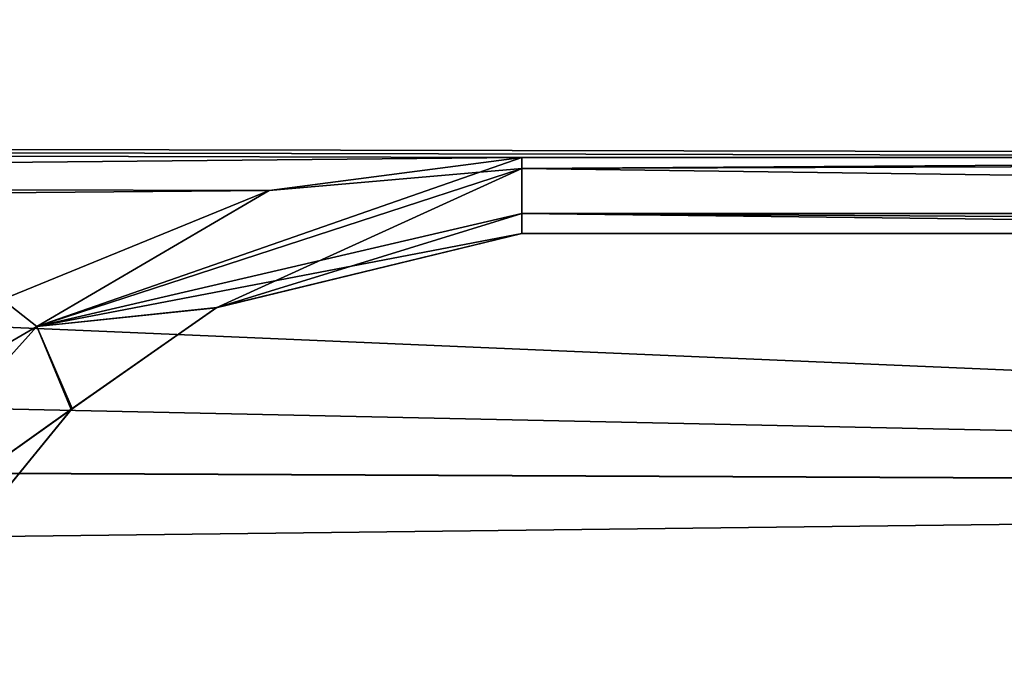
# Model space of a CAD drawing. Header units: millimetres. Extents: x -94 to 254, y 0 to 980.
# Tile 170 of 256: x 218.74 to 223.18, y 806.06 to 808.96. Entities that reach past the tile are written whole.
import ezdxf

# ---------------------------------------------------------------- set-up
doc = ezdxf.new("R2010")
doc.units = ezdxf.units.MM
doc.header["$LTSCALE"] = 65.185185
for name, color, linetype in [('194', 7, 'CONTINUOUS'), ('53', 7, 'CONTINUOUS'), ('79', 7, 'CONTINUOUS'), ('80', 7, 'CONTINUOUS'), ('84', 7, 'CONTINUOUS'), ('86', 7, 'CONTINUOUS'), ('87', 7, 'CONTINUOUS'), ('88', 7, 'CONTINUOUS')]:
    doc.layers.add(name, color=color, linetype=linetype)

msp = doc.modelspace()

# ---------------------------------------------------------------- linework, layer by layer
at = {"layer": '194', "color": 7, "linetype": 'CONTINUOUS', "true_color": 0xe0f2ff}
for points in [[(126.1437, 811.5122, -24.3913), (236, 806.8401, -21.2438), (16.2874, 811.5122, -24.3913), (126.1437, 811.5122, -24.3913)], [(16.2874, 811.5122, -24.3913), (236, 806.8401, -21.2438), (24.5193, 807.8073, -22.0145), (16.2874, 811.5122, -24.3913)], [(126.1442, 811.5122, 24.3913), (24.5602, 807.7876, 21.9994), (236, 811.5122, 24.3913), (126.1442, 811.5122, 24.3913)], [(236, 811.5122, 24.3913), (24.5602, 807.7876, 21.9994), (236, 806.8398, 21.2436), (236, 811.5122, 24.3913)], [(236, 811.5122, -24.3913), (236, 806.8401, -21.2438), (126.1437, 811.5122, -24.3913), (236, 811.5122, -24.3913)], [(236, 806.8401, -21.2438), (236, 804.5876, -19.1453), (24.5193, 807.8073, -22.0145), (236, 806.8401, -21.2438)], [(24.5193, 807.8073, -22.0145), (236, 804.5876, -19.1453), (31.2814, 804.4162, -18.9654), (24.5193, 807.8073, -22.0145)], [(24.5602, 807.7876, 21.9994), (31.2841, 804.4148, 18.9639), (236, 806.8398, 21.2436), (24.5602, 807.7876, 21.9994)], [(236, 806.8398, 21.2436), (31.2841, 804.4148, 18.9639), (236, 804.5878, 19.1455), (236, 806.8398, 21.2436)]]:
    msp.add_3dface(points, dxfattribs=at)
at = {"layer": '53', "color": 7, "linetype": 'CONTINUOUS', "true_color": 0xe0f2ff}
for points in [[(26.5, 810.4179, -20.2062), (26.5, 808.7619, -18.9391), (236, 810.1944, -20.0478), (26.5, 810.4179, -20.2062)], [(26.5, 810.4171, 20.2056), (236, 810.1944, 20.0478), (26.5, 808.7619, 18.9391), (26.5, 810.4171, 20.2056)], [(236, 810.1944, -20.0478), (26.5, 808.7619, -18.9391), (236, 808.3439, -18.5826), (236, 810.1944, -20.0478)], [(236, 810.1944, 20.0478), (236, 808.3439, 18.5826), (26.5, 808.7619, 18.9391), (236, 810.1944, 20.0478)], [(221, 808.3427, -18.5816), (228.5, 808.3426, -18.5816), (26.5, 808.7619, -18.9391), (221, 808.3427, -18.5816)], [(221, 808.3427, -18.5816), (26.5, 808.7619, -18.9391), (31.4624, 806.5142, -16.8155), (221, 808.3427, -18.5816)], [(236, 808.3439, -18.5826), (26.5, 808.7619, -18.9391), (228.5, 808.3426, -18.5816), (236, 808.3439, -18.5826)], [(219.8602, 808.1936, 18.4505), (218.6582, 807.7021, 18.0031), (26.5, 808.7619, 18.9391), (219.8602, 808.1936, 18.4505)], [(221, 808.3427, 18.5816), (219.8602, 808.1936, 18.4505), (26.5, 808.7619, 18.9391), (221, 808.3427, 18.5816)], [(221, 808.3427, 18.5816), (26.5, 808.7619, 18.9391), (228.5, 808.3426, 18.5816), (221, 808.3427, 18.5816)], [(236, 808.3439, 18.5826), (228.5, 808.3426, 18.5816), (26.5, 808.7619, 18.9391), (236, 808.3439, 18.5826)], [(219.8602, 808.1936, -18.4505), (221, 808.3427, -18.5816), (31.4624, 806.5142, -16.8155), (219.8602, 808.1936, -18.4505)], [(218.6582, 807.7021, -18.0031), (219.8602, 808.1936, -18.4505), (31.4624, 806.5142, -16.8155), (218.6582, 807.7021, -18.0031)]]:
    msp.add_3dface(points, dxfattribs=at)
at = {"layer": '79', "color": 7, "linetype": 'CONTINUOUS', "true_color": 0xe0f2ff}
for points in [[(228.5, 808, -17.8279), (221, 808, -17.828), (224, 808), (228.5, 808, -17.8279)], [(221, 808, -17.828), (221, 808, 17.828), (224, 808), (221, 808, -17.828)], [(245.2721, 808, 14.1832), (247.2715, 808, 11.8081), (221, 808, 17.828), (245.2721, 808, 14.1832)], [(221, 808, 17.828), (247.2715, 808, 11.8081), (232, 808, 8), (221, 808, 17.828)], [(242.5093, 808, 16.1523), (245.2721, 808, 14.1832), (221, 808, 17.828), (242.5093, 808, 16.1523)], [(239.2956, 808, 17.413), (242.5093, 808, 16.1523), (221, 808, 17.828), (239.2956, 808, 17.413)], [(228.5, 808, 17.8279), (239.2956, 808, 17.413), (221, 808, 17.828), (228.5, 808, 17.8279)], [(224, 808), (221, 808, 17.828), (226.3431, 808, 5.6569), (224, 808)], [(226.3431, 808, 5.6569), (221, 808, 17.828), (232, 808, 8), (226.3431, 808, 5.6569)]]:
    msp.add_3dface(points, dxfattribs=at)
at = {"layer": '80', "color": 7, "linetype": 'CONTINUOUS', "true_color": 0xe0f2ff}
for points in [[(221, 808.3427, 18.5816), (228.5, 808.3426, 18.5816), (221, 808.2929, 18.5351), (221, 808.3427, 18.5816)], [(228.5, 808.3426, 18.5816), (236, 808.0905, 18.2437), (221, 808.2929, 18.5351), (228.5, 808.3426, 18.5816)], [(221, 808.2929, 18.5351), (236, 808.0905, 18.2437), (221, 808.0897, 18.2419), (221, 808.2929, 18.5351)], [(236, 808.0905, 18.2437), (236, 808, 17.8298), (221, 808.0897, 18.2419), (236, 808.0905, 18.2437)], [(221, 808, 17.828), (221, 808.0897, 18.2419), (228.5, 808, 17.8279), (221, 808, 17.828)], [(236, 808, 17.8298), (228.5, 808, 17.8279), (221, 808.0897, 18.2419), (236, 808, 17.8298)]]:
    msp.add_3dface(points, dxfattribs=at)
at = {"layer": '84', "color": 7, "linetype": 'CONTINUOUS', "true_color": 0xe0f2ff}
for points in [[(236, 808.3439, -18.5826), (228.5, 808.3426, -18.5816), (221, 808.2929, -18.5351), (236, 808.3439, -18.5826)], [(236, 808.0905, -18.2437), (236, 808.3439, -18.5826), (221, 808.2929, -18.5351), (236, 808.0905, -18.2437)], [(228.5, 808.3426, -18.5816), (221, 808.3427, -18.5816), (221, 808.2929, -18.5351), (228.5, 808.3426, -18.5816)], [(221, 808.0897, -18.2419), (236, 808.0905, -18.2437), (221, 808.2929, -18.5351), (221, 808.0897, -18.2419)], [(236, 808, -17.8298), (236, 808.0905, -18.2437), (221, 808.0897, -18.2419), (236, 808, -17.8298)], [(236, 808, -17.8298), (221, 808.0897, -18.2419), (228.5, 808, -17.8279), (236, 808, -17.8298)], [(221, 808, -17.828), (228.5, 808, -17.8279), (221, 808.0897, -18.2419), (221, 808, -17.828)]]:
    msp.add_3dface(points, dxfattribs=at)
at = {"layer": '86', "color": 7, "linetype": 'CONTINUOUS', "true_color": 0xe0f2ff}
for points in [[(221, 808, 17.828), (219.6245, 807.6661, -17.3344), (219.6211, 807.6643, 17.3317), (221, 808, 17.828)], [(221, 808, 17.828), (221, 808, -17.828), (219.6245, 807.6661, -17.3344), (221, 808, 17.828)], [(219.6211, 807.6643, 17.3317), (218.9721, 807.2108, -16.548), (218.9675, 807.2065, 16.5399), (219.6211, 807.6643, 17.3317)], [(219.6245, 807.6661, -17.3344), (218.9721, 807.2108, -16.548), (219.6211, 807.6643, 17.3317), (219.6245, 807.6661, -17.3344)], [(218.9721, 807.2108, -16.548), (218.4321, 806.5511, -15.1082), (218.9675, 807.2065, 16.5399), (218.9721, 807.2108, -16.548)], [(218.9675, 807.2065, 16.5399), (218.4321, 806.5511, -15.1082), (218.4277, 806.5437, 15.0896), (218.9675, 807.2065, 16.5399)]]:
    msp.add_3dface(points, dxfattribs=at)
at = {"layer": '87', "color": 7, "linetype": 'CONTINUOUS', "true_color": 0xe0f2ff}
for points in [[(219.8602, 808.1936, 18.4505), (221, 808.3427, 18.5816), (218.8123, 807.5812, 17.8581), (219.8602, 808.1936, 18.4505)], [(221, 808.3427, 18.5816), (221, 808.2929, 18.5351), (218.8123, 807.5812, 17.8581), (221, 808.3427, 18.5816)], [(221, 808.2929, 18.5351), (219.6211, 807.6643, 17.3317), (218.8123, 807.5812, 17.8581), (221, 808.2929, 18.5351)], [(221, 808.2929, 18.5351), (221, 808.0897, 18.2419), (219.6211, 807.6643, 17.3317), (221, 808.2929, 18.5351)], [(218.6582, 807.7021, 18.0031), (219.8602, 808.1936, 18.4505), (218.8123, 807.5812, 17.8581), (218.6582, 807.7021, 18.0031)], [(221, 808.0897, 18.2419), (221, 808, 17.828), (219.6211, 807.6643, 17.3317), (221, 808.0897, 18.2419)], [(218.6582, 807.7021, 18.0031), (218.8123, 807.5812, 17.8581), (217.6088, 806.2399, 16.3255), (218.6582, 807.7021, 18.0031)], [(219.6211, 807.6643, 17.3317), (218.9675, 807.2065, 16.5399), (218.8123, 807.5812, 17.8581), (219.6211, 807.6643, 17.3317)], [(218.8123, 807.5812, 17.8581), (218.9675, 807.2065, 16.5399), (217.6088, 806.2399, 16.3255), (218.8123, 807.5812, 17.8581)], [(218.9675, 807.2065, 16.5399), (218.4277, 806.5437, 15.0896), (217.6088, 806.2399, 16.3255), (218.9675, 807.2065, 16.5399)]]:
    msp.add_3dface(points, dxfattribs=at)
at = {"layer": '88', "color": 7, "linetype": 'CONTINUOUS', "true_color": 0xe0f2ff}
for points in [[(221, 808.3427, -18.5816), (219.8602, 808.1936, -18.4505), (221, 808.2929, -18.5351), (221, 808.3427, -18.5816)], [(221, 808.2929, -18.5351), (219.8602, 808.1936, -18.4505), (218.8123, 807.5812, -17.8581), (221, 808.2929, -18.5351)], [(221, 808.0897, -18.2419), (221, 808.2929, -18.5351), (218.8123, 807.5812, -17.8581), (221, 808.0897, -18.2419)], [(219.8602, 808.1936, -18.4505), (218.6582, 807.7021, -18.0031), (218.8123, 807.5812, -17.8581), (219.8602, 808.1936, -18.4505)], [(221, 808, -17.828), (221, 808.0897, -18.2419), (218.8123, 807.5812, -17.8581), (221, 808, -17.828)], [(219.6245, 807.6661, -17.3344), (221, 808, -17.828), (218.8123, 807.5812, -17.8581), (219.6245, 807.6661, -17.3344)], [(218.6582, 807.7021, -18.0031), (217.4001, 806.7587, -17.0732), (218.8123, 807.5812, -17.8581), (218.6582, 807.7021, -18.0031)], [(218.9721, 807.2108, -16.548), (219.6245, 807.6661, -17.3344), (218.8123, 807.5812, -17.8581), (218.9721, 807.2108, -16.548)], [(217.4001, 806.7587, -17.0732), (217.6088, 806.2399, -16.3255), (218.8123, 807.5812, -17.8581), (217.4001, 806.7587, -17.0732)], [(217.6088, 806.2399, -16.3255), (218.9721, 807.2108, -16.548), (218.8123, 807.5812, -17.8581), (217.6088, 806.2399, -16.3255)], [(218.4321, 806.5511, -15.1082), (218.9721, 807.2108, -16.548), (217.6088, 806.2399, -16.3255), (218.4321, 806.5511, -15.1082)]]:
    msp.add_3dface(points, dxfattribs=at)

doc.saveas('drawing.dxf')
